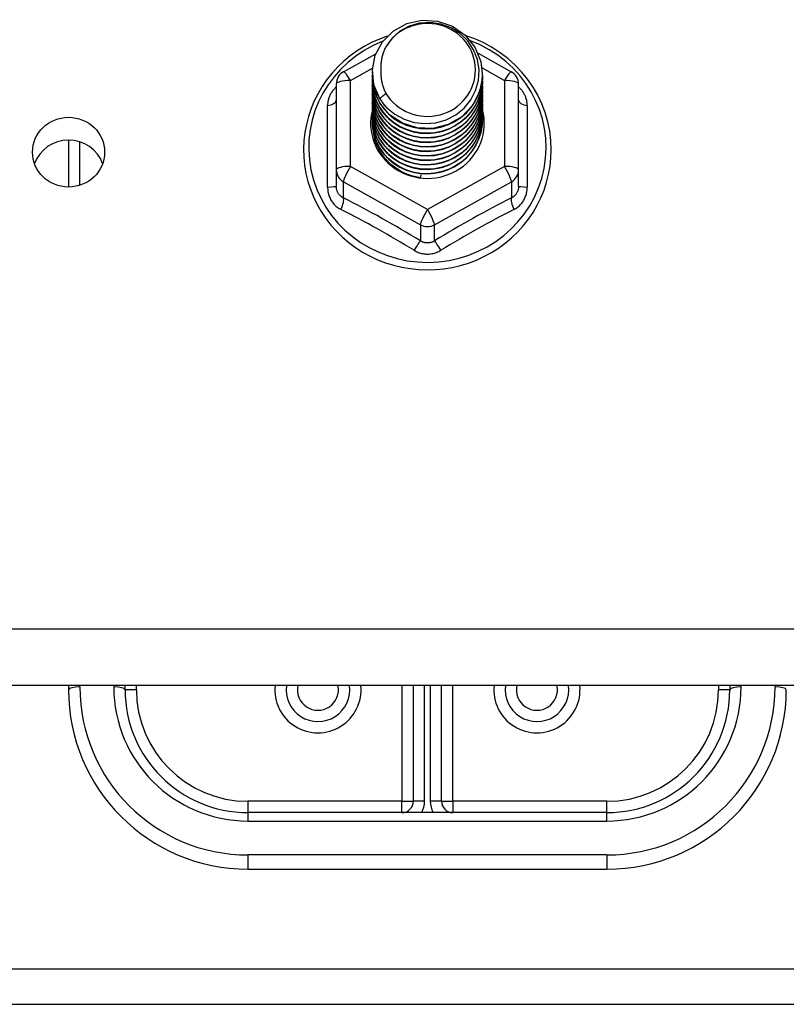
# Model space of a CAD drawing. Header units: inches. Extents: x 64.1 to 160.1, y 42 to 74.3.
# Tile 45 of 70: x 127.9 to 130.1, y 47.4 to 50.1. Entities that reach past the tile are written whole.
import ezdxf

# ---------------------------------------------------------------- set-up
doc = ezdxf.new("R2010")
doc.units = ezdxf.units.IN
doc.header["$MEASUREMENT"] = 0
doc.layers.add('Visible Edges(ANSI)', color=7, linetype='Continuous', lineweight=25)
doc.layers.add('Visible Tangent Edges(ANSI)', color=7, linetype='Continuous', lineweight=25)

msp = doc.modelspace()

# ---------------------------------------------------------------- linework, layer by layer
at = {"layer": 'Visible Edges(ANSI)'}
for p, q in [((128.838, 49.9848), (128.928, 50.035)), ((129.2129, 50.0365), (129.3055, 49.9848)), ((128.9182, 49.9831), (128.9182, 49.9835)), ((128.9182, 49.9706), (128.9182, 49.971)), ((129.2253, 49.9768), (129.2253, 49.9772)), ((129.2253, 49.9643), (129.2253, 49.9647)), ((128.8178, 49.9504), (128.8178, 49.7108)), ((128.9182, 49.958), (128.9182, 49.9584)), ((128.9182, 49.9455), (128.9182, 49.9459)), ((128.9182, 49.933), (128.9182, 49.9334)), ((129.2253, 49.9518), (129.2253, 49.9522)), ((129.2253, 49.9392), (129.2253, 49.9396)), ((129.3257, 49.7108), (129.3257, 49.9504)), ((128.9182, 49.9204), (128.9182, 49.9208)), ((128.9182, 49.9079), (128.9182, 49.9083)), ((129.2253, 49.9267), (129.2253, 49.9271)), ((129.2253, 49.9141), (129.2253, 49.9146)), ((128.9182, 49.8953), (128.9182, 49.8957)), ((128.9182, 49.8828), (128.9182, 49.8832)), ((129.2253, 49.9016), (129.2253, 49.902)), ((129.2253, 49.8891), (129.2253, 49.8895)), ((128.9182, 49.8703), (128.9182, 49.8707)), ((128.9182, 49.8577), (128.9182, 49.8581)), ((129.2253, 49.8765), (129.2253, 49.8769)), ((129.2253, 49.864), (129.2253, 49.8644)), ((129.2253, 49.8515), (129.2253, 49.8519)), ((128.9182, 49.8452), (128.9182, 49.8456)), ((128.0718, 49.7939), (128.0718, 49.6632)), ((128.8178, 49.7108), (128.8178, 49.666)), ((129.0534, 49.6968), (129.052, 49.6893)), ((129.3257, 49.666), (129.3257, 49.7108)), ((155.0718, 48.2739), (112.9379, 48.2739)), ((128.0718, 48.2739), (128.0718, 48.2616)), ((128.2293, 48.2616), (128.2293, 48.2739)), ((129.0324, 48.2739), (129.0324, 47.9506)), ((129.1111, 47.9506), (129.1111, 48.2739)), ((129.9143, 48.2739), (129.9143, 48.2616)), ((129.5718, 47.9191), (128.5718, 47.9191)), ((128.5718, 47.7616), (129.5718, 47.7616)), ((127.6968, 47.3847), (150.4468, 47.3847))]:
    msp.add_line(p, q, dxfattribs=at)
at = {"layer": 'Visible Edges(ANSI)', "flags": 128}
for points in [[(128.9391, 49.9098), (128.9227, 49.9484), (128.9184, 49.9898), (128.9264, 50.0308), (128.9463, 50.0679), (128.9763, 50.098), (129.014, 50.1187), (129.0564, 50.1283), (129.1001, 50.1259), (129.1414, 50.1118), (129.1772, 50.0869), (129.2043, 50.0532), (129.2208, 50.0135), (129.2252, 49.9709), (129.2171, 49.9288), (129.1973, 49.8906), (129.1674, 49.8593), (129.1296, 49.8374), (129.0872, 49.8266), (129.0436, 49.8278), (129.0022, 49.8408), (128.9665, 49.8645), (128.9393, 49.897), (128.9228, 49.9356), (128.9184, 49.977)], [(128.9577, 49.8851), (128.9805, 49.8663), (129.0067, 49.8521), (129.0352, 49.8433), (129.0651, 49.84), (129.0951, 49.8426), (129.124, 49.851), (129.1505, 49.8647), (129.1737, 49.8834), (129.1926, 49.9063), (129.2062, 49.9324), (129.2141, 49.9606), (129.2158, 49.9899), (129.2112, 50.0187), (129.2006, 50.0461), (129.1843, 50.0707), (129.163, 50.0914), (129.1377, 50.1073), (129.1096, 50.1176), (129.0799, 50.1219), (129.05, 50.1198), (129.0213, 50.1115), (128.9952, 50.0974), (128.9731, 50.078), (128.9559, 50.0544)], [(128.9599, 50.0837), (128.9378, 50.0755), (128.9164, 50.0659), (128.8957, 50.0549), (128.8758, 50.0426), (128.8569, 50.029), (128.8389, 50.0141), (128.822, 49.9981), (128.8063, 49.981), (128.7918, 49.9629), (128.7787, 49.9438), (128.7669, 49.924), (128.7565, 49.9033), (128.7476, 49.8821), (128.7403, 49.8603), (128.7344, 49.838), (128.7302, 49.8154), (128.7276, 49.7926), (128.7266, 49.7696), (128.7273, 49.7467), (128.7295, 49.7238), (128.7334, 49.7012), (128.7388, 49.6788), (128.7459, 49.6569), (128.7544, 49.6355), (128.7645, 49.6147), (128.776, 49.5947), (128.7888, 49.5754), (128.803, 49.5571), (128.8185, 49.5398), (128.8351, 49.5235), (128.8528, 49.5084), (128.8716, 49.4945), (128.8913, 49.4819), (128.9118, 49.4706), (128.9331, 49.4607), (128.955, 49.4522), (128.9774, 49.4452), (129.0003, 49.4397), (129.0235, 49.4358), (129.0469, 49.4333), (129.0705, 49.4325), (129.094, 49.4332), (129.1175, 49.4354), (129.1407, 49.4392), (129.1636, 49.4445), (129.1861, 49.4514), (129.2081, 49.4597), (129.2294, 49.4694), (129.25, 49.4806), (129.2698, 49.493), (129.2887, 49.5068), (129.3065, 49.5218), (129.3233, 49.5379), (129.3389, 49.5552), (129.3532, 49.5734), (129.3662, 49.5925), (129.3779, 49.6125), (129.3881, 49.6332), (129.3968, 49.6545), (129.404, 49.6764), (129.4096, 49.6987), (129.4137, 49.7213), (129.4161, 49.7442), (129.4169, 49.7671)], [(129.4169, 49.7671), (129.4159, 49.7934), (129.4127, 49.8195), (129.4074, 49.8453), (129.4, 49.8706), (129.3906, 49.8952), (129.3793, 49.9191), (129.366, 49.942), (129.351, 49.9638), (129.3342, 49.9845), (129.3158, 50.0037), (129.296, 50.0215), (129.2748, 50.0378), (129.2523, 50.0523), (129.2287, 50.0651), (129.2042, 50.0761), (129.1789, 50.0852)], [(128.9559, 50.0544), (128.9547, 50.0519), (128.9534, 50.0494), (128.9523, 50.0468), (128.9512, 50.0442), (128.9501, 50.0416), (128.9491, 50.039), (128.9482, 50.0363), (128.9473, 50.0336), (128.9465, 50.0309), (128.9458, 50.0282), (128.9451, 50.0255), (128.9445, 50.0227), (128.9439, 50.02), (128.9435, 50.0172), (128.943, 50.0145), (128.9427, 50.0117), (128.9424, 50.0089), (128.9421, 50.0061), (128.9419, 50.0033), (128.9418, 50.0005), (128.9418, 49.9977), (128.9418, 49.9949), (128.9419, 49.9921), (128.942, 49.9893)], [(128.942, 49.9893), (128.9419, 49.9865), (128.9418, 49.9837), (128.9418, 49.9809), (128.9419, 49.978), (128.942, 49.9752), (128.9422, 49.9725), (128.9425, 49.9697), (128.9428, 49.9669), (128.9432, 49.9641), (128.9436, 49.9613), (128.9441, 49.9586), (128.9447, 49.9558), (128.9453, 49.9531), (128.946, 49.9504), (128.9468, 49.9477), (128.9476, 49.945), (128.9485, 49.9423), (128.9494, 49.9396), (128.9504, 49.937), (128.9515, 49.9344), (128.9526, 49.9318), (128.9537, 49.9292), (128.955, 49.9267), (128.9563, 49.9242)], [(128.9182, 49.9831), (128.9183, 49.9786), (128.9185, 49.9742), (128.9189, 49.9697), (128.9194, 49.9652), (128.92, 49.9608), (128.9208, 49.9564), (128.9217, 49.952), (128.9228, 49.9476), (128.924, 49.9433), (128.9253, 49.939), (128.9268, 49.9348), (128.9284, 49.9306), (128.9302, 49.9264), (128.9321, 49.9223), (128.9341, 49.9183), (128.9362, 49.9143), (128.9385, 49.9104), (128.9409, 49.9066), (128.9434, 49.9028), (128.9461, 49.8991), (128.9488, 49.8955), (128.9517, 49.8919), (128.9547, 49.8885), (128.9577, 49.8851)], [(128.9182, 49.9706), (128.9195, 49.9515), (128.9235, 49.9327), (128.9299, 49.9145), (128.9388, 49.8974), (128.95, 49.8815), (128.9632, 49.8671), (128.9783, 49.8546), (128.995, 49.8441), (129.013, 49.8357), (129.032, 49.8298), (129.0517, 49.8262), (129.0718, 49.8252), (129.0918, 49.8268), (129.1115, 49.8308), (129.1305, 49.8373), (129.1485, 49.8462), (129.1652, 49.8572), (129.1803, 49.8703), (129.1936, 49.8851), (129.2047, 49.9016), (129.2136, 49.9192), (129.2201, 49.9379), (129.224, 49.9572), (129.2253, 49.9768)], [(128.9182, 49.958), (128.9195, 49.9389), (128.9235, 49.9201), (128.9299, 49.902), (128.9388, 49.8848), (128.95, 49.869), (128.9632, 49.8546), (128.9783, 49.8421), (128.995, 49.8315), (129.013, 49.8232), (129.032, 49.8172), (129.0517, 49.8137), (129.0718, 49.8127), (129.0918, 49.8142), (129.1115, 49.8183), (129.1305, 49.8248), (129.1485, 49.8336), (129.1652, 49.8447), (129.1803, 49.8577), (129.1936, 49.8726), (129.2047, 49.889), (129.2136, 49.9067), (129.2201, 49.9253), (129.224, 49.9447), (129.2253, 49.9643)], [(129.2252, 49.9708), (129.2246, 49.9506), (129.2213, 49.9307), (129.2153, 49.9113), (129.2067, 49.8929), (129.1957, 49.8758), (129.1825, 49.8603), (129.1672, 49.8466), (129.1503, 49.835), (129.1319, 49.8258), (129.1124, 49.8189), (129.0922, 49.8147), (129.0717, 49.8131), (129.0511, 49.8142), (129.0309, 49.8179), (129.0115, 49.8242), (128.9931, 49.833), (128.9762, 49.844), (128.9609, 49.8572), (128.9477, 49.8722), (128.9367, 49.8888), (128.9282, 49.9067), (128.9222, 49.9255), (128.9189, 49.9449), (128.9184, 49.9645)], [(128.9182, 49.9455), (128.9195, 49.9264), (128.9235, 49.9076), (128.9299, 49.8895), (128.9388, 49.8723), (128.95, 49.8564), (128.9632, 49.8421), (128.9783, 49.8295), (128.995, 49.819), (129.013, 49.8107), (129.032, 49.8047), (129.0517, 49.8012), (129.0718, 49.8002), (129.0918, 49.8017), (129.1115, 49.8057), (129.1305, 49.8122), (129.1485, 49.8211), (129.1652, 49.8321), (129.1803, 49.8452), (129.1936, 49.8601), (129.2047, 49.8765), (129.2136, 49.8942), (129.2201, 49.9128), (129.224, 49.9321), (129.2253, 49.9518)], [(128.9182, 49.933), (128.9195, 49.9138), (128.9235, 49.895), (128.9299, 49.8769), (128.9388, 49.8598), (128.95, 49.8439), (128.9632, 49.8295), (128.9783, 49.817), (128.995, 49.8065), (129.013, 49.7981), (129.032, 49.7921), (129.0517, 49.7886), (129.0718, 49.7876), (129.0918, 49.7891), (129.1115, 49.7932), (129.1305, 49.7997), (129.1485, 49.8085), (129.1652, 49.8196), (129.1803, 49.8327), (129.1936, 49.8475), (129.2047, 49.8639), (129.2136, 49.8816), (129.2201, 49.9003), (129.224, 49.9196), (129.2253, 49.9392)], [(129.2252, 49.9582), (129.2246, 49.938), (129.2213, 49.9181), (129.2153, 49.8988), (129.2067, 49.8804), (129.1957, 49.8633), (129.1825, 49.8478), (129.1672, 49.8341), (129.1503, 49.8225), (129.1319, 49.8132), (129.1124, 49.8064), (129.0922, 49.8022), (129.0717, 49.8006), (129.0511, 49.8016), (129.0309, 49.8054), (129.0115, 49.8117), (128.9931, 49.8204), (128.9762, 49.8315), (128.9609, 49.8447), (128.9477, 49.8597), (128.9367, 49.8763), (128.9282, 49.8941), (128.9222, 49.9129), (128.9189, 49.9323), (128.9184, 49.952)], [(129.2252, 49.9457), (129.2246, 49.9255), (129.2213, 49.9056), (129.2153, 49.8862), (129.2067, 49.8679), (129.1957, 49.8508), (129.1825, 49.8352), (129.1672, 49.8215), (129.1503, 49.81), (129.1319, 49.8007), (129.1124, 49.7939), (129.0922, 49.7896), (129.0717, 49.788), (129.0511, 49.7891), (129.0309, 49.7928), (129.0115, 49.7991), (128.9931, 49.8079), (128.9762, 49.819), (128.9609, 49.8321), (128.9477, 49.8471), (128.9367, 49.8637), (128.9282, 49.8816), (128.9222, 49.9004), (128.9189, 49.9198), (128.9184, 49.9394)], [(129.2252, 49.9332), (129.2246, 49.913), (129.2213, 49.893), (129.2153, 49.8737), (129.2067, 49.8553), (129.1957, 49.8382), (129.1825, 49.8227), (129.1672, 49.809), (129.1503, 49.7974), (129.1319, 49.7881), (129.1124, 49.7813), (129.0922, 49.7771), (129.0717, 49.7755), (129.0511, 49.7766), (129.0309, 49.7803), (129.0115, 49.7866), (128.9931, 49.7954), (128.9762, 49.8064), (128.9609, 49.8196), (128.9477, 49.8346), (128.9367, 49.8512), (128.9282, 49.869), (128.9222, 49.8878), (128.9189, 49.9072), (128.9184, 49.9269)], [(128.9182, 49.9204), (128.9195, 49.9013), (128.9235, 49.8825), (128.9299, 49.8644), (128.9388, 49.8472), (128.95, 49.8313), (128.9632, 49.817), (128.9783, 49.8044), (128.995, 49.7939), (129.013, 49.7856), (129.032, 49.7796), (129.0517, 49.7761), (129.0718, 49.7751), (129.0918, 49.7766), (129.1115, 49.7807), (129.1305, 49.7872), (129.1485, 49.796), (129.1652, 49.8071), (129.1803, 49.8201), (129.1936, 49.835), (129.2047, 49.8514), (129.2136, 49.8691), (129.2201, 49.8877), (129.224, 49.907), (129.2253, 49.9267)], [(128.9182, 49.9079), (128.9195, 49.8888), (128.9235, 49.87), (128.9299, 49.8518), (128.9388, 49.8347), (128.95, 49.8188), (128.9632, 49.8045), (128.9783, 49.7919), (128.995, 49.7814), (129.013, 49.7731), (129.032, 49.7671), (129.0517, 49.7635), (129.0718, 49.7625), (129.0918, 49.7641), (129.1115, 49.7681), (129.1305, 49.7746), (129.1485, 49.7835), (129.1652, 49.7945), (129.1803, 49.8076), (129.1936, 49.8225), (129.2047, 49.8389), (129.2136, 49.8565), (129.2201, 49.8752), (129.224, 49.8945), (129.2253, 49.9141)], [(129.2252, 49.9206), (129.2246, 49.9004), (129.2213, 49.8805), (129.2153, 49.8612), (129.2067, 49.8428), (129.1957, 49.8257), (129.1825, 49.8101), (129.1672, 49.7965), (129.1503, 49.7849), (129.1319, 49.7756), (129.1124, 49.7688), (129.0922, 49.7645), (129.0717, 49.7629), (129.0511, 49.764), (129.0309, 49.7678), (129.0115, 49.7741), (128.9931, 49.7828), (128.9762, 49.7939), (128.9609, 49.8071), (128.9477, 49.8221), (128.9367, 49.8386), (128.9282, 49.8565), (128.9222, 49.8753), (128.9189, 49.8947), (128.9184, 49.9144)], [(129.2252, 49.9081), (129.2246, 49.8879), (129.2213, 49.868), (129.2153, 49.8486), (129.2067, 49.8302), (129.1957, 49.8131), (129.1825, 49.7976), (129.1672, 49.7839), (129.1503, 49.7724), (129.1319, 49.7631), (129.1124, 49.7562), (129.0922, 49.752), (129.0717, 49.7504), (129.0511, 49.7515), (129.0309, 49.7552), (129.0115, 49.7615), (128.9931, 49.7703), (128.9762, 49.7814), (128.9609, 49.7945), (128.9477, 49.8095), (128.9367, 49.8261), (128.9282, 49.844), (128.9222, 49.8628), (128.9189, 49.8822), (128.9184, 49.9018)], [(128.9563, 49.9242), (128.9556, 49.9236), (128.9548, 49.923), (128.9541, 49.9224), (128.9534, 49.9218), (128.9527, 49.9212), (128.952, 49.9206), (128.9513, 49.92), (128.9506, 49.9194), (128.9498, 49.9188), (128.9491, 49.9182), (128.9484, 49.9176), (128.9477, 49.917), (128.947, 49.9164), (128.9463, 49.9158), (128.9456, 49.9152), (128.9448, 49.9146), (128.9441, 49.914), (128.9434, 49.9134), (128.9427, 49.9128), (128.942, 49.9122), (128.9413, 49.9116), (128.9406, 49.911), (128.9398, 49.9104), (128.9391, 49.9098)], [(128.9182, 49.8953), (128.9195, 49.8762), (128.9235, 49.8574), (128.9299, 49.8393), (128.9388, 49.8221), (128.95, 49.8063), (128.9632, 49.7919), (128.9783, 49.7794), (128.995, 49.7688), (129.013, 49.7605), (129.032, 49.7545), (129.0517, 49.751), (129.0718, 49.75), (129.0918, 49.7515), (129.1115, 49.7556), (129.1305, 49.7621), (129.1485, 49.7709), (129.1652, 49.782), (129.1803, 49.7951), (129.1936, 49.8099), (129.2047, 49.8263), (129.2136, 49.844), (129.2201, 49.8627), (129.224, 49.882), (129.2253, 49.9016)], [(128.9182, 49.8828), (128.9195, 49.8637), (128.9235, 49.8449), (128.9299, 49.8268), (128.9388, 49.8096), (128.95, 49.7937), (128.9632, 49.7794), (128.9783, 49.7668), (128.995, 49.7563), (129.013, 49.748), (129.032, 49.742), (129.0517, 49.7385), (129.0718, 49.7375), (129.0918, 49.739), (129.1115, 49.743), (129.1305, 49.7495), (129.1485, 49.7584), (129.1652, 49.7694), (129.1803, 49.7825), (129.1936, 49.7974), (129.2047, 49.8138), (129.2136, 49.8315), (129.2201, 49.8501), (129.224, 49.8694), (129.2253, 49.8891)], [(129.2252, 49.8955), (129.2246, 49.8754), (129.2213, 49.8554), (129.2153, 49.8361), (129.2067, 49.8177), (129.1957, 49.8006), (129.1825, 49.7851), (129.1672, 49.7714), (129.1503, 49.7598), (129.1319, 49.7505), (129.1124, 49.7437), (129.0922, 49.7395), (129.0717, 49.7379), (129.0511, 49.7389), (129.0309, 49.7427), (129.0115, 49.749), (128.9931, 49.7578), (128.9762, 49.7688), (128.9609, 49.782), (128.9477, 49.797), (128.9367, 49.8136), (128.9282, 49.8314), (128.9222, 49.8502), (128.9189, 49.8696), (128.9184, 49.8893)], [(129.2252, 49.883), (129.2246, 49.8628), (129.2213, 49.8429), (129.2153, 49.8236), (129.2067, 49.8052), (129.1957, 49.7881), (129.1825, 49.7725), (129.1672, 49.7589), (129.1503, 49.7473), (129.1319, 49.738), (129.1124, 49.7312), (129.0922, 49.7269), (129.0717, 49.7253), (129.0511, 49.7264), (129.0309, 49.7301), (129.0115, 49.7364), (128.9931, 49.7452), (128.9762, 49.7563), (128.9609, 49.7694), (128.9477, 49.7844), (128.9367, 49.801), (128.9282, 49.8189), (128.9222, 49.8377), (128.9189, 49.8571), (128.9184, 49.8767)], [(128.9182, 49.8703), (128.9195, 49.8511), (128.9235, 49.8324), (128.9299, 49.8142), (128.9388, 49.7971), (128.95, 49.7812), (128.9632, 49.7668), (128.9783, 49.7543), (128.995, 49.7438), (129.013, 49.7354), (129.032, 49.7295), (129.0517, 49.7259), (129.0718, 49.7249), (129.0918, 49.7265), (129.1115, 49.7305), (129.1305, 49.737), (129.1485, 49.7459), (129.1652, 49.7569), (129.1803, 49.77), (129.1936, 49.7848), (129.2047, 49.8012), (129.2136, 49.8189), (129.2201, 49.8376), (129.224, 49.8569), (129.2253, 49.8765)], [(128.9182, 49.8577), (128.9195, 49.8386), (128.9235, 49.8198), (128.9299, 49.8017), (128.9388, 49.7845), (128.95, 49.7686), (128.9632, 49.7543), (128.9783, 49.7418), (128.995, 49.7312), (129.013, 49.7229), (129.032, 49.7169), (129.0517, 49.7134), (129.0718, 49.7124), (129.0918, 49.7139), (129.1115, 49.718), (129.1305, 49.7245), (129.1485, 49.7333), (129.1652, 49.7444), (129.1803, 49.7574), (129.1936, 49.7723), (129.2047, 49.7887), (129.2136, 49.8064), (129.2201, 49.825), (129.224, 49.8444), (129.2253, 49.864)], [(128.9182, 49.8452), (128.9195, 49.8261), (128.9235, 49.8073), (128.9299, 49.7891), (128.9388, 49.772), (128.95, 49.7561), (128.9632, 49.7418), (128.9783, 49.7292), (128.995, 49.7187), (129.013, 49.7104), (129.032, 49.7044), (129.0517, 49.7009), (129.0718, 49.6998), (129.0918, 49.7014), (129.1115, 49.7054), (129.1305, 49.7119), (129.1485, 49.7208), (129.1652, 49.7318), (129.1803, 49.7449), (129.1936, 49.7598), (129.2047, 49.7762), (129.2136, 49.7939), (129.2201, 49.8125), (129.224, 49.8318), (129.2253, 49.8515)], [(129.2252, 49.8705), (129.2246, 49.8503), (129.2213, 49.8303), (129.2153, 49.811), (129.2067, 49.7926), (129.1957, 49.7755), (129.1825, 49.76), (129.1672, 49.7463), (129.1503, 49.7347), (129.1319, 49.7255), (129.1124, 49.7186), (129.0922, 49.7144), (129.0717, 49.7128), (129.0511, 49.7139), (129.0309, 49.7176), (129.0115, 49.7239), (128.9931, 49.7327), (128.9762, 49.7437), (128.9609, 49.7569), (128.9477, 49.7719), (128.9367, 49.7885), (128.9282, 49.8063), (128.9222, 49.8251), (128.9189, 49.8445), (128.9184, 49.8642)], [(129.2252, 49.8579), (129.2246, 49.8377), (129.2213, 49.8178), (129.2153, 49.7985), (129.2067, 49.7801), (129.1957, 49.763), (129.1825, 49.7475), (129.1672, 49.7338), (129.1503, 49.7222), (129.1319, 49.7129), (129.1124, 49.7061), (129.0922, 49.7018), (129.0717, 49.7003), (129.0511, 49.7013), (129.0309, 49.7051), (129.0115, 49.7114), (128.9931, 49.7201), (128.9762, 49.7312), (128.9609, 49.7444), (128.9477, 49.7594), (128.9367, 49.7759), (128.9282, 49.7938), (128.9222, 49.8126), (128.9189, 49.832), (128.9184, 49.8517)], [(129.2252, 49.8454), (129.2252, 49.8453), (129.2252, 49.8452), (129.2252, 49.8451), (129.2252, 49.845), (129.2252, 49.8449), (129.2252, 49.8448), (129.2252, 49.8447), (129.2252, 49.8446), (129.2252, 49.8445), (129.2252, 49.8444), (129.2252, 49.8443), (129.2252, 49.8443), (129.2252, 49.8442), (129.2252, 49.8441), (129.2252, 49.844), (129.2252, 49.8439), (129.2252, 49.8438), (129.2252, 49.8437), (129.2253, 49.8436), (129.2253, 49.8435), (129.2253, 49.8434), (129.2253, 49.8433), (129.2253, 49.8432), (129.2253, 49.8431)], [(129.052, 49.6893), (129.0438, 49.6907), (129.0357, 49.6925), (129.0276, 49.6947), (129.0198, 49.6973), (129.012, 49.7003), (129.0045, 49.7037), (128.9971, 49.7075), (128.99, 49.7117), (128.9831, 49.7163), (128.9765, 49.7212), (128.9702, 49.7264), (128.9642, 49.7319), (128.9585, 49.7378), (128.9531, 49.7439), (128.9481, 49.7503), (128.9435, 49.757), (128.9392, 49.7639), (128.9353, 49.771), (128.9319, 49.7783), (128.9289, 49.7858), (128.9263, 49.7934), (128.9241, 49.8012), (128.9224, 49.809), (128.9211, 49.8169)]]:
    msp.add_lwpolyline(points, dxfattribs=at)
at = {"layer": 'Visible Edges(ANSI)'}
for centre, radius, start, end in [((128.8572, 49.9504), 0.0394, 119.1745, 180), ((129.2863, 49.9504), 0.0394, 0, 60.8255), ((128.5718, 48.2616), 0.5, 180, 270), ((128.5718, 48.2616), 0.3425, 180, 270), ((128.7667, 48.2616), 0.0886, 172.0413, 7.9587), ((129.3769, 48.2616), 0.0886, 172.0413, 7.9587), ((129.5718, 48.2616), 0.3425, 270, 0), ((129.5718, 48.2616), 0.5, 270, 0), ((129.0009, 47.9506), 0.0315, 270, 0), ((129.1426, 47.9506), 0.0315, 180, 270)]:
    msp.add_arc(centre, radius, start, end, dxfattribs=at)
for centre, major_axis, start_param, end_param in [((129.0718, 49.9896), (0.1339, 0), 3.671471, 8.899926), ((129.0718, 49.9846), (0.1535, 0), 3.669461, 3.875388), ((129.0718, 49.8406), (-0.1585, 0), 6.031816, 9.674875), ((128.0718, 49.6967), (0.1005, 0), 0.333879, 2.807714)]:
    msp.add_ellipse(centre, major_axis=major_axis, ratio=0.966998, start_param=start_param, end_param=end_param, dxfattribs=at)
msp.add_ellipse((128.0718, 49.7604), major_axis=(-0.1005, 0), ratio=0.966998, dxfattribs=at)
at = {"layer": 'Visible Tangent Edges(ANSI)'}
for p, q in [((128.8572, 49.9604), (128.9187, 49.9947)), ((129.2242, 49.9951), (129.2863, 49.9604)), ((128.8572, 49.7208), (128.8572, 49.9604)), ((129.2863, 49.9604), (129.2863, 49.7208)), ((128.7936, 49.6631), (128.7936, 49.8903)), ((129.3499, 49.8903), (129.3499, 49.6631)), ((128.1033, 49.6681), (128.1033, 49.789)), ((129.0718, 49.601), (128.8572, 49.7208)), ((129.2863, 49.7208), (129.0718, 49.601)), ((128.8375, 49.6778), (129.0521, 49.558)), ((128.8375, 49.633), (128.8375, 49.6778)), ((129.0915, 49.558), (129.306, 49.6778)), ((129.306, 49.6778), (129.306, 49.633)), ((129.0521, 49.558), (129.0521, 49.5132)), ((129.0915, 49.5132), (129.0915, 49.558)), ((155.0718, 48.4308), (112.9379, 48.4308)), ((128.1033, 48.2697), (128.1033, 48.2739)), ((128.1978, 48.2739), (128.1978, 48.2697)), ((128.2607, 48.2616), (128.2293, 48.2616)), ((128.2607, 48.2616), (128.2607, 48.2739)), ((129.0009, 48.2739), (129.0009, 47.9506)), ((129.0639, 47.9506), (129.0639, 48.2739)), ((129.0796, 48.2739), (129.0796, 47.9506)), ((129.1426, 47.9506), (129.1426, 48.2739)), ((129.8828, 48.2739), (129.8828, 48.2616)), ((129.9143, 48.2616), (129.8828, 48.2616)), ((129.9458, 48.2697), (129.9458, 48.2739)), ((130.0403, 48.2739), (130.0403, 48.2697)), ((129.0009, 47.9506), (128.5718, 47.9506)), ((128.5718, 47.9506), (128.5718, 47.9191)), ((129.0009, 47.9191), (129.0009, 47.9506)), ((129.0009, 47.9506), (129.0324, 47.9506)), ((129.0639, 47.9506), (129.0324, 47.9506)), ((129.1111, 47.9506), (129.0796, 47.9506)), ((129.1111, 47.9506), (129.1426, 47.9506)), ((129.5718, 47.9506), (129.1426, 47.9506)), ((129.1426, 47.9506), (129.1426, 47.9191)), ((129.5718, 47.9191), (129.5718, 47.9506)), ((128.5718, 47.9191), (128.5718, 47.8957)), ((129.5718, 47.8957), (129.5718, 47.9191)), ((128.5718, 47.8957), (129.5718, 47.8957)), ((129.5718, 47.8012), (128.5718, 47.8012)), ((128.5718, 47.8012), (128.5718, 47.7616)), ((129.5718, 47.8012), (129.5718, 47.7616)), ((127.6968, 47.4837), (150.4468, 47.4837))]:
    msp.add_line(p, q, dxfattribs=at)
at = {"layer": 'Visible Tangent Edges(ANSI)', "flags": 128}
for points in [[(128.8178, 49.9429), (128.816, 49.9411), (128.8141, 49.9393), (128.8124, 49.9374), (128.8107, 49.9355), (128.8091, 49.9335), (128.8076, 49.9314), (128.8061, 49.9293), (128.8047, 49.9272), (128.8034, 49.9251), (128.8021, 49.9229), (128.801, 49.9206), (128.7999, 49.9184), (128.7989, 49.9161), (128.798, 49.9138), (128.7971, 49.9115), (128.7964, 49.9092), (128.7958, 49.9068), (128.7952, 49.9044), (128.7947, 49.9021), (128.7943, 49.8997), (128.794, 49.8973), (128.7938, 49.895), (128.7936, 49.8926), (128.7936, 49.8903)], [(129.3499, 49.8903), (129.3499, 49.8926), (129.3498, 49.895), (129.3495, 49.8973), (129.3492, 49.8997), (129.3488, 49.9021), (129.3484, 49.9044), (129.3478, 49.9068), (129.3471, 49.9092), (129.3464, 49.9115), (129.3456, 49.9138), (129.3447, 49.9161), (129.3437, 49.9184), (129.3426, 49.9206), (129.3414, 49.9229), (129.3402, 49.9251), (129.3388, 49.9272), (129.3374, 49.9293), (129.336, 49.9314), (129.3344, 49.9335), (129.3328, 49.9355), (129.3311, 49.9374), (129.3294, 49.9393), (129.3276, 49.9411), (129.3257, 49.9429)], [(128.7936, 49.6631), (128.7937, 49.6598), (128.7939, 49.6565), (128.7942, 49.6533), (128.7947, 49.6501), (128.7954, 49.6469), (128.7961, 49.6437), (128.797, 49.6406), (128.7981, 49.6376), (128.7993, 49.6346), (128.8006, 49.6317), (128.802, 49.6288), (128.8036, 49.626), (128.8053, 49.6233), (128.8071, 49.6207), (128.8091, 49.6182), (128.8111, 49.6158), (128.8133, 49.6135), (128.8155, 49.6112), (128.8179, 49.6092), (128.8204, 49.6072), (128.8229, 49.6053), (128.8255, 49.6036), (128.8282, 49.602), (128.8309, 49.6005)], [(128.8375, 49.633), (128.8361, 49.6337), (128.8347, 49.6345), (128.8333, 49.6353), (128.8319, 49.6363), (128.8306, 49.6373), (128.8294, 49.6383), (128.8282, 49.6394), (128.8271, 49.6406), (128.826, 49.6419), (128.825, 49.6432), (128.824, 49.6446), (128.8231, 49.646), (128.8223, 49.6474), (128.8215, 49.649), (128.8208, 49.6505), (128.8202, 49.6521), (128.8196, 49.6538), (128.8192, 49.6554), (128.8188, 49.6571), (128.8184, 49.6589), (128.8182, 49.6606), (128.818, 49.6624), (128.8179, 49.6642), (128.8178, 49.666)], [(129.3257, 49.666), (129.3257, 49.6642), (129.3256, 49.6624), (129.3254, 49.6606), (129.3251, 49.6589), (129.3248, 49.6571), (129.3244, 49.6554), (129.3239, 49.6538), (129.3233, 49.6521), (129.3227, 49.6505), (129.322, 49.649), (129.3213, 49.6474), (129.3204, 49.646), (129.3195, 49.6446), (129.3186, 49.6432), (129.3175, 49.6419), (129.3165, 49.6406), (129.3153, 49.6394), (129.3141, 49.6383), (129.3129, 49.6373), (129.3116, 49.6363), (129.3103, 49.6353), (129.3089, 49.6345), (129.3075, 49.6337), (129.306, 49.633)], [(129.3126, 49.6005), (129.3153, 49.602), (129.318, 49.6036), (129.3206, 49.6053), (129.3232, 49.6072), (129.3256, 49.6092), (129.328, 49.6112), (129.3303, 49.6135), (129.3324, 49.6158), (129.3345, 49.6182), (129.3364, 49.6207), (129.3382, 49.6233), (129.3399, 49.626), (129.3415, 49.6288), (129.3429, 49.6317), (129.3443, 49.6346), (129.3454, 49.6376), (129.3465, 49.6406), (129.3474, 49.6437), (129.3482, 49.6469), (129.3488, 49.6501), (129.3493, 49.6533), (129.3497, 49.6565), (129.3499, 49.6598), (129.3499, 49.6631)], [(129.0915, 49.5132), (129.09, 49.5123), (129.0884, 49.5114), (129.0869, 49.5106), (129.0853, 49.5099), (129.0837, 49.5093), (129.082, 49.5087), (129.0803, 49.5082), (129.0787, 49.5079), (129.077, 49.5076), (129.0752, 49.5073), (129.0735, 49.5072), (129.0718, 49.5072), (129.0701, 49.5072), (129.0683, 49.5073), (129.0666, 49.5075), (129.0649, 49.5078), (129.0632, 49.5082), (129.0616, 49.5087), (129.0599, 49.5093), (129.0583, 49.5099), (129.0567, 49.5106), (129.0551, 49.5114), (129.0536, 49.5123), (129.0521, 49.5132)], [(129.0344, 49.4869), (129.0373, 49.4853), (129.0402, 49.4838), (129.0431, 49.4824), (129.0462, 49.4811), (129.0493, 49.48), (129.0524, 49.479), (129.0556, 49.4782), (129.0588, 49.4775), (129.062, 49.477), (129.0653, 49.4766), (129.0685, 49.4764), (129.0718, 49.4763), (129.0751, 49.4764), (129.0783, 49.4766), (129.0816, 49.477), (129.0848, 49.4775), (129.088, 49.4782), (129.0912, 49.479), (129.0943, 49.48), (129.0974, 49.4811), (129.1004, 49.4824), (129.1034, 49.4838), (129.1063, 49.4853), (129.1091, 49.4869)]]:
    msp.add_lwpolyline(points, dxfattribs=at)
at = {"layer": 'Visible Tangent Edges(ANSI)'}
for centre, radius, start, end in [((128.5718, 48.2697), 0.4685, 180, 270), ((128.5718, 48.2697), 0.374, 180, 270), ((128.5718, 48.2616), 0.311, 180, 270), ((128.7667, 48.2616), 0.1201, 174.1375, 5.8625), ((128.7667, 48.2616), 0.0571, 167.5933, 12.4067), ((129.3769, 48.2616), 0.1201, 174.1375, 5.8625), ((129.3769, 48.2616), 0.0571, 167.5933, 12.4067), ((129.5718, 48.2697), 0.4685, 270, 0), ((129.5718, 48.2697), 0.374, 270, 0), ((129.5718, 48.2616), 0.311, 270, 0), ((129.0009, 47.9506), 0.063, 330, 0), ((129.1426, 47.9506), 0.063, 180, 210)]:
    msp.add_arc(centre, radius, start, end, dxfattribs=at)
for centre, major_axis, ratio, start_param, end_param in [((129.0718, 49.7731), (0.3308, 0), 0.966998, 1.955468, 7.482801), ((128.8572, 49.9504), (-0.0394, 0), 0.254784, 4.712389, 6.283185), ((128.8572, 49.9504), (-0.0192, 0.0344), 0.127392, 4.936728, 6.283185), ((129.2863, 49.9504), (0.0192, 0.0344), 0.127392, 0, 1.346458), ((129.2863, 49.9504), (0.0394, 0), 0.254784, 0, 1.570796), ((128.7785, 49.9056), (0.0394, 0), 0.420933, 5.107073, 6.283185), ((129.3651, 49.9056), (-0.0394, 0), 0.420933, 0, 1.176113), ((128.8572, 49.7108), (-0.0394, 0), 0.254784, 4.712389, 6.283185), ((128.8572, 49.7108), (-0.0192, -0.0344), 0.127392, 4.48805, 6.058847), ((129.2863, 49.7108), (0.0394, 0), 0.254784, 0, 1.570796), ((129.2863, 49.7108), (0.0192, -0.0344), 0.127392, 0.224339, 1.795135), ((128.8572, 49.7108), (-0.0394, 0), 0.966998, 0, 1.047198), ((129.2863, 49.7108), (0.0394, 0), 0.966998, 5.235988, 6.283185), ((128.7785, 49.666), (0.0394, 0), 0.080687, 5.107073, 6.283185), ((129.3651, 49.666), (-0.0394, 0), 0.080687, 0, 1.176113), ((128.8178, 49.6), (0.0178, 0.0351), 0.295528, 4.874003, 6.050115), ((128.9448, 49.3965), (-0.6046, 0.361), 0.220649, 4.666525, 5.020223), ((129.1987, 49.3965), (-0.6046, -0.361), 0.220649, 4.404555, 4.758253), ((129.3257, 49.6), (-0.0178, 0.0351), 0.295528, 0.23307, 1.409183), ((128.9327, 49.3762), (0.5734, -0.3423), 0.220649, 1.524932, 1.878631), ((129.0718, 49.591), (-0.0192, -0.0344), 0.127392, 4.48805, 6.058847), ((129.0718, 49.591), (0.0192, -0.0344), 0.127392, 0.224339, 1.795135), ((129.2109, 49.3762), (0.5734, 0.3423), 0.220649, 1.262962, 1.61666), ((129.0718, 49.591), (0.0394, 0), 0.966998, 4.18879, 5.235988), ((129.0324, 49.4803), (0.0205, 0.0336), 0.044718, 0.222707, 1.398819), ((129.1111, 49.4803), (-0.0205, 0.0336), 0.044718, 4.884366, 6.060479), ((128.1033, 48.2616), (-0.0315, 0), 0.254784, 4.712389, 6.283185), ((128.1978, 48.2616), (0.0315, 0), 0.254784, 0, 1.570796), ((129.9458, 48.2616), (-0.0315, 0), 0.254784, 4.712389, 6.283185), ((130.0403, 48.2616), (0.0315, 0), 0.254784, 0, 1.570796)]:
    msp.add_ellipse(centre, major_axis=major_axis, ratio=ratio, start_param=start_param, end_param=end_param, dxfattribs=at)

doc.saveas('drawing.dxf')
